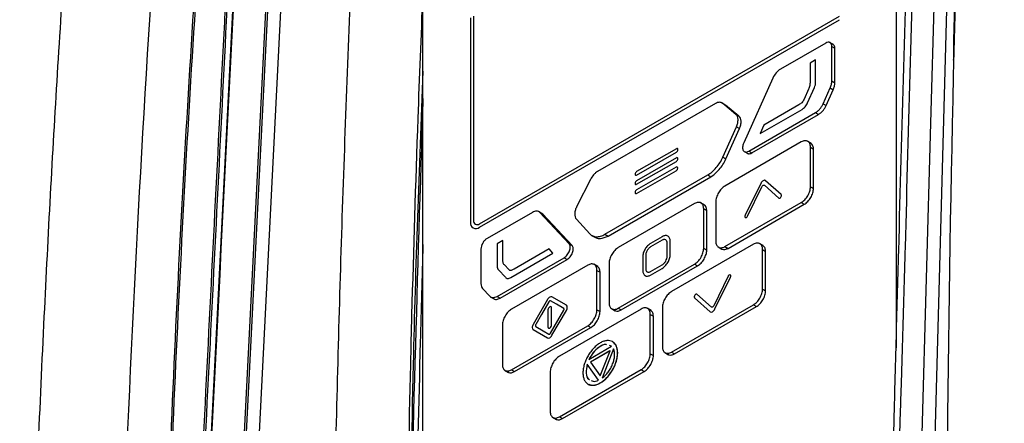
# Model space of a CAD drawing. Header units: millimetres. Extents: x 156 to 887, y -58 to 920.
# Tile 61 of 118: x 717 to 774, y 159 to 182. Entities that reach past the tile are written whole.
import ezdxf

# ---------------------------------------------------------------- set-up
doc = ezdxf.new("R2010")
doc.units = ezdxf.units.MM

msp = doc.modelspace()

# ---------------------------------------------------------------- linework, layer by layer
at = {"color": 7, "linetype": 'Continuous', "lineweight": 25}
for p, q in [((728.969, 132.207), (733.083, 213.565)), ((733.181, 213.566), (729.067, 132.208)), ((729.821, 131.837), (733.942, 213.342)), ((726.941, 130.063), (731.105, 212.408)), ((768.077, 201.057), (768.08, 163.281)), ((771.51, 201.022), (770.313, 158.066)), ((740.642, 142.212), (740.638, 185.217)), ((743.397, 182.418), (743.397, 170.578)), ((743.574, 182.52), (743.574, 170.68)), ((743.928, 170.476), (764.787, 182.518)), ((743.928, 170.272), (764.787, 182.314)), ((764.445, 180.869), (764.224, 180.996)), ((763.996, 180.959), (761.368, 179.442)), ((764.349, 178.759), (764.349, 180.755)), ((764.349, 180.755), (764.526, 180.653)), ((764.526, 178.657), (764.526, 180.653)), ((763.412, 179.981), (763.085, 179.791)), ((763.412, 178.679), (763.412, 179.981)), ((763.085, 179.791), (763.085, 178.697)), ((760.934, 178.93), (759.241, 175.162)), ((764.349, 178.759), (764.526, 178.657)), ((762.998, 178.276), (762.737, 177.695)), ((762.941, 177.489), (763.342, 178.381)), ((763.845, 177.44), (764.254, 178.354)), ((764.022, 177.337), (764.431, 178.252)), ((764.254, 178.354), (764.431, 178.252)), ((757.599, 177.449), (750.763, 173.503)), ((758.173, 177.372), (757.952, 177.499)), ((758.789, 176.823), (758.007, 177.463)), ((758.007, 177.463), (758.184, 177.361)), ((758.966, 176.721), (758.184, 177.361)), ((760.185, 175.706), (762.623, 177.114)), ((762.439, 177.381), (760.405, 176.205)), ((763.845, 177.44), (764.022, 177.337)), ((758.789, 176.823), (758.966, 176.721)), ((759.53, 174.687), (763.41, 176.926)), ((759.707, 174.584), (763.586, 176.824)), ((763.41, 176.926), (763.586, 176.824)), ((758.029, 174.338), (758.816, 176.099)), ((758.206, 174.235), (758.993, 175.997)), ((758.816, 176.099), (758.993, 175.997)), ((760.405, 176.205), (760.185, 175.706)), ((755.335, 174.832), (753.03, 173.502)), ((755.42, 174.775), (755.42, 174.783)), ((762.579, 175.22), (758.153, 172.666)), ((763.152, 175.143), (762.931, 175.27)), ((763.109, 172.628), (763.109, 174.914)), ((763.109, 174.914), (763.286, 174.812)), ((763.286, 172.525), (763.286, 174.812)), ((753.03, 173.298), (755.335, 174.628)), ((755.335, 174.302), (753.03, 172.971)), ((755.42, 174.245), (755.42, 174.253)), ((758.029, 174.338), (758.206, 174.235)), ((759.258, 174.675), (759.479, 174.547)), ((759.53, 174.687), (759.707, 174.584)), ((755.333, 173.761), (753.028, 172.447)), ((753.03, 172.767), (755.335, 174.098)), ((755.417, 173.703), (755.417, 173.712)), ((750.356, 173.048), (749.567, 171.502)), ((751.196, 169.868), (757.158, 173.309)), ((751.373, 169.766), (757.335, 173.207)), ((752.945, 173.355), (752.945, 173.347)), ((753.027, 172.242), (755.332, 173.557)), ((757.158, 173.309), (757.335, 173.207)), ((752.945, 172.824), (752.945, 172.816)), ((760.231, 172.816), (759.328, 170.968)), ((759.467, 170.922), (760.3, 172.628)), ((760.439, 172.708), (761.272, 171.965)), ((761.411, 172.171), (760.509, 172.977)), ((763.109, 172.628), (763.286, 172.525)), ((752.942, 172.3), (752.942, 172.292)), ((756.39, 171.648), (751.965, 169.093)), ((756.964, 171.57), (756.743, 171.697)), ((756.92, 169.055), (756.92, 171.341)), ((756.92, 171.341), (757.097, 171.239)), ((757.623, 171.747), (757.623, 169.461)), ((758.153, 169.154), (762.579, 171.709)), ((758.33, 169.052), (762.755, 171.607)), ((762.579, 171.709), (762.755, 171.607)), ((746.986, 171.14), (744.359, 169.623)), ((747.56, 171.062), (747.339, 171.189)), ((749.114, 169.316), (747.421, 171.129)), ((747.421, 171.129), (747.598, 171.027)), ((747.598, 171.027), (747.535, 171.069)), ((749.291, 169.214), (747.598, 171.027)), ((749.538, 170.743), (750.326, 169.891)), ((757.097, 168.953), (757.097, 171.239)), ((750.424, 169.806), (750.645, 169.679)), ((751.196, 169.868), (751.373, 169.766)), ((754.517, 169.729), (753.845, 169.341)), ((744.005, 169.01), (744.005, 167.015)), ((745.277, 169.511), (744.949, 169.323)), ((744.949, 169.323), (744.949, 168.02)), ((745.277, 168.416), (745.277, 169.511)), ((747.957, 169.019), (745.922, 167.846)), ((748.177, 168.774), (747.957, 169.019)), ((749.114, 169.316), (749.291, 169.214)), ((754.517, 169.525), (753.845, 169.137)), ((754.8, 168.586), (754.8, 169.362)), ((754.976, 168.688), (754.976, 169.464)), ((759.801, 169.286), (755.059, 166.548)), ((756.92, 169.055), (757.097, 168.953)), ((757.756, 169.13), (757.977, 169.002)), ((758.153, 169.154), (758.33, 169.052)), ((760.375, 169.208), (760.154, 169.335)), ((744.945, 166.267), (748.824, 168.506)), ((745.739, 167.367), (748.177, 168.774)), ((748.824, 168.506), (749.001, 168.404)), ((753.385, 168.545), (753.385, 167.77)), ((753.562, 168.647), (753.562, 167.872)), ((760.332, 166.693), (760.332, 168.979)), ((760.332, 168.979), (760.508, 168.877)), ((760.508, 166.591), (760.508, 168.877)), ((745.122, 166.165), (749.001, 168.404)), ((745.624, 167.816), (745.363, 168.095)), ((750.201, 168.075), (745.776, 165.52)), ((750.775, 167.997), (750.554, 168.125)), ((751.434, 168.174), (751.434, 165.888)), ((751.965, 165.582), (756.39, 168.136)), ((752.141, 165.48), (756.567, 168.034)), ((753.845, 167.708), (754.517, 168.096)), ((753.845, 167.504), (754.517, 167.892)), ((756.39, 168.136), (756.567, 168.034)), ((745.02, 167.804), (745.42, 167.374)), ((750.731, 165.482), (750.731, 167.769)), ((750.731, 167.769), (750.908, 167.667)), ((750.908, 165.38), (750.908, 167.667)), ((758.336, 167.43), (757.503, 165.725)), ((757.573, 165.536), (758.475, 167.384)), ((744.1, 166.72), (744.51, 166.278)), ((744.548, 166.242), (744.769, 166.115)), ((744.945, 166.267), (745.122, 166.165)), ((748.956, 165.752), (748.123, 166.233)), ((756.392, 166.182), (757.295, 165.376)), ((757.364, 165.644), (756.531, 166.388)), ((760.332, 166.693), (760.508, 166.591)), ((747.861, 166.081), (747.028, 164.639)), ((748.098, 164.615), (748.098, 165.596)), ((751.965, 165.582), (752.141, 165.48)), ((753.869, 165.452), (753.648, 165.58)), ((754.529, 165.629), (754.529, 163.343)), ((755.059, 163.037), (759.801, 165.774)), ((755.236, 162.935), (759.978, 165.672)), ((759.801, 165.774), (759.978, 165.672)), ((747.886, 165.473), (747.886, 164.492)), ((748.123, 164.007), (748.956, 165.449)), ((753.295, 165.53), (748.553, 162.792)), ((750.731, 165.482), (750.908, 165.38)), ((751.568, 165.557), (751.789, 165.43)), ((753.826, 162.937), (753.826, 165.224)), ((753.826, 165.224), (754.003, 165.122)), ((754.003, 162.835), (754.003, 165.122)), ((745.246, 164.602), (745.246, 162.315)), ((745.776, 162.009), (750.201, 164.564)), ((745.953, 161.907), (750.378, 164.461)), ((750.201, 164.564), (750.378, 164.461)), ((747.028, 164.336), (747.861, 163.855)), ((750.265, 162.609), (751.583, 163.37)), ((751.583, 163.37), (751.451, 163.412)), ((751.489, 163.112), (750.359, 162.46)), ((751.487, 163.107), (750.363, 162.458)), ((750.924, 161.656), (751.489, 163.112)), ((751.929, 162.99), (751.933, 162.988)), ((753.826, 162.937), (754.003, 162.835)), ((754.662, 163.012), (754.883, 162.885)), ((755.059, 163.037), (755.236, 162.935)), ((750.819, 161.399), (750.16, 162.337)), ((750.359, 162.46), (750.924, 161.656)), ((750.359, 162.46), (750.363, 162.458)), ((750.363, 162.458), (750.925, 161.658)), ((745.379, 161.985), (745.6, 161.857)), ((745.776, 162.009), (745.953, 161.907)), ((748.023, 161.874), (748.023, 159.587)), ((748.553, 159.281), (753.295, 162.019)), ((748.73, 159.179), (753.472, 161.916)), ((753.295, 162.019), (753.472, 161.916)), ((748.156, 159.257), (748.377, 159.129)), ((748.553, 159.281), (748.73, 159.179))]:
    msp.add_line(p, q, dxfattribs=at)
at = {"color": 7, "linetype": 'Continuous', "lineweight": 25, "flags": 128}
for points in [[(770.777, 201.36), (770.286, 183.754), (770.079, 176.317), (769.578, 158.288)], [(747.945, 165.955), (747.517, 165.212), (747.18, 164.629)], [(748.804, 165.567), (748.376, 165.814), (748.039, 166.009)], [(748.039, 164.133), (748.467, 164.876), (748.804, 165.459)], [(747.18, 164.521), (747.608, 164.274), (747.945, 164.079)], [(751.689, 163.22), (751.32, 162.269), (751.03, 161.521)], [(751.693, 163.218), (751.324, 162.267), (751.034, 161.519)]]:
    msp.add_lwpolyline(points, dxfattribs=at)
at = {"color": 7, "linetype": 'Continuous', "lineweight": 25}
for centre, radius in [((743.721, 170.525), 0.328), ((743.79, 170.645), 0.218)]:
    msp.add_arc(centre, radius, 170.786, 309.2033, dxfattribs=at)
for points, knots in [([(738.074, 213.985), (737.751, 208.801), (737.104, 198.432), (736.365, 182.731), (735.788, 166.917), (735.426, 151.153), (735.228, 139.928), (735.236, 133.752), (735.195, 132.416), (735.194, 131.422), (735.47, 130.592), (735.986, 130.011), (736.716, 129.218), (737.529, 128.216), (738.313, 127.326), (738.717, 126.816), (738.83, 126.673)], [0, 0, 0, 0, 0.174492, 0.349015, 0.523384, 0.697785, 0.867274, 0.888664, 0.899389, 0.91007, 0.920816, 0.93328, 0.945775, 0.970743, 0.991808, 1, 1, 1, 1]), ([(731.126, 212.435), (730.319, 196.471), (729.108, 172.524), (727.796, 146.581), (727.241, 135.606), (727.065, 132.113), (726.989, 130.617), (726.961, 130.055), (726.958, 129.993), (726.958, 129.872), (726.959, 129.812), (726.969, 129.636), (726.982, 129.525), (727.04, 129.208), (727.103, 129.02), (727.238, 128.774), (727.289, 128.698), (727.403, 128.561), (727.573, 128.356), (727.969, 127.878), (728.762, 126.922), (730.349, 125.01), (731.709, 123.37), (732.615, 122.278)], [0, 0, 0, 0, 0.5, 0.75, 0.8125, 0.84375, 0.859375, 0.859375, 0.861328, 0.861328, 0.863281, 0.863281, 0.867187, 0.867187, 0.875, 0.875, 0.878906, 0.878906, 0.882812, 0.890625, 0.90625, 0.9375, 1, 1, 1, 1]), ([(725.064, 118.28), (725.069, 119.253), (725.077, 120.226), (725.096, 122.172), (725.107, 123.144), (725.143, 126.058), (725.171, 127.998), (725.271, 133.809), (725.357, 137.673), (725.672, 149.23), (725.958, 156.891), (726.682, 172.117), (727.119, 179.683), (727.889, 190.959), (728.164, 194.705), (728.606, 200.306), (728.759, 202.171), (729.072, 205.891), (729.232, 207.748), (729.401, 209.605)], [0, 0, 0, 0, 0.03125, 0.03125, 0.0625, 0.0625, 0.125, 0.125, 0.25, 0.25, 0.5, 0.5, 0.75, 0.75, 0.875, 0.875, 0.9375, 0.9375, 1, 1, 1, 1]), ([(729.449, 209.621), (729.285, 207.765), (729.129, 205.908), (728.822, 202.188), (728.672, 200.323), (728.236, 194.721), (727.964, 190.975), (727.2, 179.699), (726.764, 172.134), (726.04, 156.909), (725.752, 149.249), (725.43, 137.693), (725.34, 133.83), (725.232, 128.02), (725.201, 126.081), (725.158, 123.166), (725.145, 122.193), (725.12, 120.247), (725.109, 119.274), (725.101, 118.301)], [0, 0, 0, 0, 0.0625, 0.0625, 0.125, 0.125, 0.25, 0.25, 0.5, 0.5, 0.75, 0.75, 0.875, 0.875, 0.9375, 0.9375, 0.96875, 0.96875, 1, 1, 1, 1]), ([(726.12, 121.364), (726.12, 121.393), (726.122, 121.423), (726.125, 121.481), (726.126, 121.51), (726.129, 121.596), (726.131, 121.653), (726.139, 121.826), (726.145, 121.941), (726.161, 122.287), (726.172, 122.517), (726.204, 123.209), (726.226, 123.67), (726.292, 125.053), (726.336, 125.975), (726.468, 128.742), (726.558, 130.586), (726.827, 136.119), (727.01, 139.807), (727.561, 150.869), (727.932, 158.24), (728.676, 172.981), (729.05, 180.349), (729.614, 191.398), (729.803, 195.081), (730.183, 202.444), (730.375, 206.125), (730.571, 209.806)], [0, 0, 0, 0, 0.000977, 0.000977, 0.001953, 0.001953, 0.003906, 0.003906, 0.007812, 0.007812, 0.015625, 0.015625, 0.03125, 0.03125, 0.0625, 0.0625, 0.125, 0.125, 0.25, 0.25, 0.5, 0.5, 0.75, 0.75, 0.875, 0.875, 1, 1, 1, 1]), ([(730.631, 209.843), (730.26, 202.483), (729.888, 195.118), (729.144, 180.385), (728.772, 173.017), (728.026, 158.277), (727.653, 150.906), (727.093, 139.846), (726.906, 136.159), (726.626, 130.626), (726.533, 128.782), (726.392, 126.014), (726.345, 125.092), (726.275, 123.708), (726.252, 123.247), (726.217, 122.555), (726.205, 122.324), (726.187, 121.978), (726.182, 121.863), (726.173, 121.69), (726.17, 121.632), (726.167, 121.516), (726.166, 121.458), (726.166, 121.4)], [0, 0, 0, 0, 0.25, 0.25, 0.5, 0.5, 0.75, 0.75, 0.875, 0.875, 0.9375, 0.9375, 0.96875, 0.96875, 0.984375, 0.984375, 0.992187, 0.992187, 0.996094, 0.996094, 0.998047, 0.998047, 1, 1, 1, 1]), ([(726.682, 207.423), (725.64, 195.476), (724.789, 183.397), (723.469, 158.976), (723.001, 146.636), (722.725, 134.175)], [0, 0, 0, 0, 0.5, 0.5, 1, 1, 1, 1]), ([(771.414, 179.961), (771.416, 180.112), (771.544, 187.75), (771.85, 195.272), (772.151, 202.645)], [0, 0, 0, 0, 0.019697, 1, 1, 1, 1]), ([(768.292, 158.358), (768.306, 158.808), (768.323, 159.257), (768.353, 160.155), (768.367, 160.604), (768.409, 161.95), (768.435, 162.846), (768.514, 165.534), (768.564, 167.325), (768.715, 172.698), (768.814, 176.279), (769.114, 187.024), (769.319, 194.19), (769.528, 201.357)], [0, 0, 0, 0, 0.03125, 0.03125, 0.0625, 0.0625, 0.125, 0.125, 0.25, 0.25, 0.5, 0.5, 1, 1, 1, 1]), ([(767.944, 158.275), (767.954, 158.719), (767.965, 159.162), (767.988, 160.049), (767.999, 160.492), (768.034, 161.822), (768.058, 162.708), (768.13, 165.365), (768.179, 167.137), (768.326, 172.45), (768.425, 175.992), (768.719, 186.618), (768.912, 193.704), (769.104, 200.791)], [0, 0, 0, 0, 0.03125, 0.03125, 0.0625, 0.0625, 0.125, 0.125, 0.25, 0.25, 0.5, 0.5, 1, 1, 1, 1]), ([(720.359, 193.123), (720.039, 188.483), (719.4, 179.204), (718.618, 164.635), (717.97, 149.455), (717.52, 133.612), (717.287, 122.615), (717.261, 116.856), (717.259, 116.477)], [0, 0, 0, 0, 0.185681, 0.371361, 0.576032, 0.780703, 0.985579, 1, 1, 1, 1]), ([(764.349, 180.755), (764.349, 180.809), (764.34, 180.856), (764.305, 180.935), (764.279, 180.965), (764.181, 181.021), (764.089, 181.013), (763.996, 180.959)], [0, 0, 0, 0, 0.25, 0.25, 0.5, 0.5, 1, 1, 1, 1]), ([(764.526, 180.653), (764.521, 180.711), (764.511, 180.814), (764.446, 180.856), (764.418, 180.875)], [0, 0, 0, 0, 0.559459, 1, 1, 1, 1]), ([(761.368, 179.442), (761.325, 179.417), (761.283, 179.387), (761.201, 179.316), (761.161, 179.276), (761.048, 179.143), (760.983, 179.039), (760.934, 178.93)], [0, 0, 0, 0, 0.25, 0.25, 0.5, 0.5, 1, 1, 1, 1]), ([(764.254, 178.354), (764.285, 178.423), (764.309, 178.492), (764.341, 178.63), (764.349, 178.697), (764.349, 178.759)], [0, 0, 0, 0, 0.5, 0.5, 1, 1, 1, 1]), ([(763.085, 178.697), (763.085, 178.631), (763.085, 178.565), (763.065, 178.459), (763.055, 178.423), (763.03, 178.349), (763.015, 178.312), (762.998, 178.276)], [0, 0, 0, 0, 0.5, 0.5, 0.75, 0.75, 1, 1, 1, 1]), ([(763.342, 178.381), (763.365, 178.432), (763.383, 178.483), (763.406, 178.585), (763.412, 178.633), (763.412, 178.679)], [0, 0, 0, 0, 0.5, 0.5, 1, 1, 1, 1]), ([(764.431, 178.252), (764.462, 178.321), (764.486, 178.39), (764.518, 178.528), (764.526, 178.595), (764.526, 178.657)], [0, 0, 0, 0, 0.5, 0.5, 1, 1, 1, 1]), ([(740.639, 177.74), (740.321, 167.544), (739.947, 155.509), (739.715, 143.359), (739.679, 141.502)], [0, 0, 0, 0, 0.847102, 1, 1, 1, 1]), ([(762.737, 177.695), (762.721, 177.659), (762.703, 177.623), (762.661, 177.556), (762.636, 177.524), (762.581, 177.473), (762.553, 177.452), (762.496, 177.414), (762.468, 177.397), (762.439, 177.381)], [0, 0, 0, 0, 0.25, 0.25, 0.5, 0.5, 0.75, 0.75, 1, 1, 1, 1]), ([(758.007, 177.463), (757.982, 177.483), (757.955, 177.498), (757.893, 177.518), (757.86, 177.522), (757.755, 177.519), (757.677, 177.494), (757.599, 177.449)], [0, 0, 0, 0, 0.25, 0.25, 0.5, 0.5, 1, 1, 1, 1]), ([(762.623, 177.114), (762.655, 177.132), (762.686, 177.152), (762.747, 177.2), (762.778, 177.229), (762.834, 177.294), (762.86, 177.331), (762.904, 177.409), (762.923, 177.449), (762.941, 177.489)], [0, 0, 0, 0, 0.25, 0.25, 0.5, 0.5, 0.75, 0.75, 1, 1, 1, 1]), ([(763.41, 176.926), (763.453, 176.951), (763.495, 176.981), (763.577, 177.052), (763.617, 177.093), (763.692, 177.181), (763.728, 177.23), (763.792, 177.332), (763.82, 177.385), (763.845, 177.44)], [0, 0, 0, 0, 0.25, 0.25, 0.5, 0.5, 0.75, 0.75, 1, 1, 1, 1]), ([(763.586, 176.824), (763.629, 176.849), (763.671, 176.879), (763.754, 176.95), (763.794, 176.991), (763.869, 177.079), (763.905, 177.128), (763.969, 177.23), (763.997, 177.283), (764.022, 177.337)], [0, 0, 0, 0, 0.25, 0.25, 0.5, 0.5, 0.75, 0.75, 1, 1, 1, 1]), ([(758.816, 176.099), (758.849, 176.173), (758.874, 176.247), (758.906, 176.393), (758.913, 176.463), (758.906, 176.659), (758.863, 176.763), (758.789, 176.823)], [0, 0, 0, 0, 0.25, 0.25, 0.5, 0.5, 1, 1, 1, 1]), ([(758.993, 175.997), (759.026, 176.071), (759.05, 176.145), (759.083, 176.291), (759.089, 176.361), (759.082, 176.557), (759.04, 176.661), (758.966, 176.721)], [0, 0, 0, 0, 0.25, 0.25, 0.5, 0.5, 1, 1, 1, 1]), ([(763.109, 174.914), (763.109, 174.954), (763.105, 174.992), (763.092, 175.063), (763.082, 175.096), (763.055, 175.154), (763.039, 175.18), (763.001, 175.225), (762.978, 175.243), (762.905, 175.286), (762.846, 175.297), (762.718, 175.285), (762.649, 175.261), (762.579, 175.22)], [0, 0, 0, 0, 0.125, 0.125, 0.25, 0.25, 0.375, 0.375, 0.5, 0.5, 0.75, 0.75, 1, 1, 1, 1]), ([(755.42, 174.783), (755.42, 174.809), (755.411, 174.829), (755.38, 174.847), (755.358, 174.845), (755.335, 174.832)], [0, 0, 0, 0, 0.5, 0.5, 1, 1, 1, 1]), ([(755.335, 174.628), (755.358, 174.641), (755.38, 174.665), (755.411, 174.719), (755.42, 174.749), (755.42, 174.775)], [0, 0, 0, 0, 0.5, 0.5, 1, 1, 1, 1]), ([(759.241, 175.162), (759.222, 175.12), (759.207, 175.079), (759.186, 174.997), (759.179, 174.956), (759.173, 174.842), (759.187, 174.774), (759.246, 174.677), (759.291, 174.647), (759.401, 174.633), (759.465, 174.649), (759.53, 174.687)], [0, 0, 0, 0, 0.125, 0.125, 0.25, 0.25, 0.5, 0.5, 0.75, 0.75, 1, 1, 1, 1]), ([(763.286, 174.812), (763.277, 174.899), (763.263, 175.054), (763.166, 175.117), (763.124, 175.145)], [0, 0, 0, 0, 0.559284, 1, 1, 1, 1]), ([(755.42, 174.253), (755.42, 174.279), (755.411, 174.299), (755.38, 174.317), (755.358, 174.315), (755.335, 174.302)], [0, 0, 0, 0, 0.5, 0.5, 1, 1, 1, 1]), ([(755.335, 174.098), (755.358, 174.111), (755.38, 174.134), (755.411, 174.188), (755.42, 174.219), (755.42, 174.245)], [0, 0, 0, 0, 0.5, 0.5, 1, 1, 1, 1]), ([(757.158, 173.309), (757.244, 173.359), (757.328, 173.419), (757.493, 173.561), (757.574, 173.643), (757.724, 173.821), (757.795, 173.918), (757.923, 174.122), (757.98, 174.228), (758.029, 174.338)], [0, 0, 0, 0, 0.25, 0.25, 0.5, 0.5, 0.75, 0.75, 1, 1, 1, 1]), ([(757.335, 173.207), (757.421, 173.257), (757.505, 173.317), (757.67, 173.459), (757.751, 173.541), (757.901, 173.719), (757.972, 173.816), (758.1, 174.02), (758.157, 174.126), (758.206, 174.235)], [0, 0, 0, 0, 0.25, 0.25, 0.5, 0.5, 0.75, 0.75, 1, 1, 1, 1]), ([(759.458, 174.562), (759.479, 174.552), (759.523, 174.531), (759.61, 174.538), (759.675, 174.569), (759.707, 174.584)], [0, 0, 0, 0, 0.3035756, 0.651173, 1, 1, 1, 1]), ([(755.332, 173.557), (755.354, 173.57), (755.376, 173.593), (755.408, 173.647), (755.417, 173.677), (755.417, 173.703)], [0, 0, 0, 0, 0.5, 0.5, 1, 1, 1, 1]), ([(755.417, 173.712), (755.417, 173.738), (755.408, 173.758), (755.377, 173.776), (755.355, 173.774), (755.333, 173.761)], [0, 0, 0, 0, 0.5, 0.5, 1, 1, 1, 1]), ([(750.763, 173.503), (750.724, 173.48), (750.686, 173.453), (750.61, 173.391), (750.573, 173.355), (750.469, 173.238), (750.406, 173.146), (750.356, 173.048)], [0, 0, 0, 0, 0.25, 0.25, 0.5, 0.5, 1, 1, 1, 1]), ([(753.03, 173.502), (753.008, 173.489), (752.986, 173.466), (752.954, 173.411), (752.945, 173.381), (752.945, 173.355)], [0, 0, 0, 0, 0.5, 0.5, 1, 1, 1, 1]), ([(752.945, 173.347), (752.945, 173.321), (752.954, 173.301), (752.986, 173.283), (753.008, 173.285), (753.03, 173.298)], [0, 0, 0, 0, 0.5, 0.5, 1, 1, 1, 1]), ([(760.509, 172.977), (760.5, 172.983), (760.491, 172.99), (760.47, 172.997), (760.459, 172.999), (760.423, 172.998), (760.396, 172.99), (760.343, 172.959), (760.317, 172.937), (760.28, 172.896), (760.269, 172.881), (760.248, 172.85), (760.239, 172.833), (760.231, 172.816)], [0, 0, 0, 0, 0.125, 0.125, 0.25, 0.25, 0.5, 0.5, 0.75, 0.75, 0.875, 0.875, 1, 1, 1, 1]), ([(753.028, 172.447), (753.005, 172.434), (752.983, 172.411), (752.952, 172.357), (752.943, 172.326), (752.942, 172.3)], [0, 0, 0, 0, 0.5, 0.5, 1, 1, 1, 1]), ([(753.03, 172.971), (753.008, 172.958), (752.986, 172.935), (752.954, 172.881), (752.945, 172.85), (752.945, 172.824)], [0, 0, 0, 0, 0.5, 0.5, 1, 1, 1, 1]), ([(752.945, 172.816), (752.945, 172.79), (752.954, 172.77), (752.986, 172.752), (753.008, 172.754), (753.03, 172.767)], [0, 0, 0, 0, 0.5, 0.5, 1, 1, 1, 1]), ([(758.153, 172.666), (758.118, 172.645), (758.084, 172.622), (758.016, 172.567), (757.983, 172.536), (757.918, 172.468), (757.888, 172.432), (757.83, 172.354), (757.803, 172.312), (757.73, 172.185), (757.69, 172.094), (757.637, 171.916), (757.623, 171.828), (757.623, 171.747)], [0, 0, 0, 0, 0.125, 0.125, 0.25, 0.25, 0.375, 0.375, 0.5, 0.5, 0.75, 0.75, 1, 1, 1, 1]), ([(760.3, 172.628), (760.309, 172.645), (760.319, 172.661), (760.343, 172.688), (760.356, 172.699), (760.383, 172.715), (760.396, 172.719), (760.42, 172.719), (760.43, 172.715), (760.439, 172.708)], [0, 0, 0, 0, 0.25, 0.25, 0.5, 0.5, 0.75, 0.75, 1, 1, 1, 1]), ([(762.579, 171.709), (762.614, 171.729), (762.648, 171.753), (762.716, 171.808), (762.749, 171.839), (762.814, 171.907), (762.844, 171.943), (762.902, 172.021), (762.929, 172.062), (763.002, 172.189), (763.042, 172.28), (763.095, 172.458), (763.109, 172.547), (763.109, 172.628)], [0, 0, 0, 0, 0.125, 0.125, 0.25, 0.25, 0.375, 0.375, 0.5, 0.5, 0.75, 0.75, 1, 1, 1, 1]), ([(762.755, 171.607), (762.79, 171.627), (762.825, 171.651), (762.893, 171.706), (762.926, 171.737), (762.99, 171.805), (763.021, 171.841), (763.079, 171.919), (763.106, 171.96), (763.179, 172.087), (763.219, 172.178), (763.272, 172.356), (763.286, 172.445), (763.286, 172.525)], [0, 0, 0, 0, 0.125, 0.125, 0.25, 0.25, 0.375, 0.375, 0.5, 0.5, 0.75, 0.75, 1, 1, 1, 1]), ([(752.942, 172.292), (752.942, 172.266), (752.951, 172.246), (752.982, 172.228), (753.004, 172.23), (753.027, 172.242)], [0, 0, 0, 0, 0.5, 0.5, 1, 1, 1, 1]), ([(761.272, 171.965), (761.287, 171.952), (761.309, 171.95), (761.354, 171.97), (761.378, 171.992), (761.415, 172.046), (761.427, 172.078), (761.432, 172.135), (761.426, 172.158), (761.411, 172.171)], [0, 0, 0, 0, 0.25, 0.25, 0.5, 0.5, 0.75, 0.75, 1, 1, 1, 1]), ([(749.567, 171.502), (749.529, 171.429), (749.5, 171.355), (749.458, 171.206), (749.446, 171.134), (749.439, 170.929), (749.472, 170.815), (749.538, 170.743)], [0, 0, 0, 0, 0.25, 0.25, 0.5, 0.5, 1, 1, 1, 1]), ([(756.92, 171.341), (756.92, 171.382), (756.917, 171.419), (756.903, 171.49), (756.893, 171.523), (756.867, 171.582), (756.85, 171.607), (756.812, 171.652), (756.789, 171.67), (756.716, 171.713), (756.657, 171.724), (756.529, 171.712), (756.46, 171.688), (756.39, 171.648)], [0, 0, 0, 0, 0.125, 0.125, 0.25, 0.25, 0.375, 0.375, 0.5, 0.5, 0.75, 0.75, 1, 1, 1, 1]), ([(757.097, 171.239), (757.089, 171.326), (757.074, 171.481), (756.977, 171.545), (756.935, 171.573)], [0, 0, 0, 0, 0.559193, 1, 1, 1, 1]), ([(747.421, 171.129), (747.396, 171.156), (747.368, 171.176), (747.305, 171.203), (747.269, 171.211), (747.157, 171.214), (747.072, 171.189), (746.986, 171.14)], [0, 0, 0, 0, 0.25, 0.25, 0.5, 0.5, 1, 1, 1, 1]), ([(759.328, 170.968), (759.313, 170.939), (759.307, 170.907), (759.312, 170.857), (759.325, 170.839), (759.361, 170.827), (759.385, 170.833), (759.431, 170.867), (759.452, 170.893), (759.467, 170.922)], [0, 0, 0, 0, 0.25, 0.25, 0.5, 0.5, 0.75, 0.75, 1, 1, 1, 1]), ([(744.359, 169.623), (744.312, 169.596), (744.266, 169.559), (744.18, 169.468), (744.141, 169.415), (744.043, 169.246), (744.005, 169.118), (744.005, 169.01)], [0, 0, 0, 0, 0.25, 0.25, 0.5, 0.5, 1, 1, 1, 1]), ([(750.326, 169.891), (750.375, 169.837), (750.431, 169.797), (750.558, 169.741), (750.63, 169.725), (750.78, 169.721), (750.86, 169.733), (751.026, 169.781), (751.11, 169.818), (751.196, 169.868)], [0, 0, 0, 0, 0.25, 0.25, 0.5, 0.5, 0.75, 0.75, 1, 1, 1, 1]), ([(750.629, 169.702), (750.65, 169.686), (750.734, 169.623), (750.981, 169.598), (751.224, 169.702), (751.373, 169.766)], [0, 0, 0, 0, 0.116684, 0.460886, 1, 1, 1, 1]), ([(754.976, 169.464), (754.976, 169.534), (754.964, 169.596), (754.93, 169.672), (754.916, 169.694), (754.882, 169.733), (754.863, 169.749), (754.8, 169.786), (754.748, 169.796), (754.638, 169.785), (754.577, 169.764), (754.517, 169.729)], [0, 0, 0, 0, 0.25, 0.25, 0.375, 0.375, 0.5, 0.5, 0.75, 0.75, 1, 1, 1, 1]), ([(754.8, 169.362), (754.799, 169.383), (754.798, 169.403), (754.79, 169.441), (754.785, 169.458), (754.764, 169.506), (754.743, 169.53), (754.691, 169.56), (754.659, 169.566), (754.608, 169.561), (754.59, 169.557), (754.554, 169.544), (754.535, 169.535), (754.517, 169.525)], [0, 0, 0, 0, 0.125, 0.125, 0.25, 0.25, 0.5, 0.5, 0.75, 0.75, 0.875, 0.875, 1, 1, 1, 1]), ([(748.824, 168.506), (748.857, 168.525), (748.888, 168.548), (748.95, 168.604), (748.98, 168.636), (749.062, 168.741), (749.108, 168.824), (749.168, 168.99), (749.181, 169.073), (749.173, 169.216), (749.151, 169.276), (749.114, 169.316)], [0, 0, 0, 0, 0.125, 0.125, 0.25, 0.25, 0.5, 0.5, 0.75, 0.75, 1, 1, 1, 1]), ([(749.001, 168.404), (749.034, 168.423), (749.065, 168.446), (749.127, 168.502), (749.157, 168.534), (749.239, 168.639), (749.285, 168.722), (749.344, 168.888), (749.358, 168.971), (749.35, 169.114), (749.328, 169.174), (749.291, 169.214)], [0, 0, 0, 0, 0.125, 0.125, 0.25, 0.25, 0.5, 0.5, 0.75, 0.75, 1, 1, 1, 1]), ([(751.965, 169.093), (751.93, 169.073), (751.895, 169.049), (751.827, 168.994), (751.794, 168.963), (751.73, 168.895), (751.699, 168.859), (751.641, 168.781), (751.614, 168.74), (751.541, 168.613), (751.501, 168.521), (751.448, 168.344), (751.434, 168.255), (751.434, 168.174)], [0, 0, 0, 0, 0.125, 0.125, 0.25, 0.25, 0.375, 0.375, 0.5, 0.5, 0.75, 0.75, 1, 1, 1, 1]), ([(753.845, 169.341), (753.784, 169.306), (753.725, 169.258), (753.641, 169.17), (753.615, 169.139), (753.565, 169.071), (753.541, 169.035), (753.478, 168.925), (753.443, 168.846), (753.397, 168.692), (753.385, 168.615), (753.385, 168.545)], [0, 0, 0, 0, 0.25, 0.25, 0.375, 0.375, 0.5, 0.5, 0.75, 0.75, 1, 1, 1, 1]), ([(753.845, 169.137), (753.826, 169.126), (753.808, 169.114), (753.772, 169.085), (753.754, 169.068), (753.702, 169.014), (753.671, 168.972), (753.619, 168.881), (753.598, 168.832), (753.577, 168.761), (753.571, 168.738), (753.564, 168.691), (753.563, 168.669), (753.562, 168.647)], [0, 0, 0, 0, 0.125, 0.125, 0.25, 0.25, 0.5, 0.5, 0.75, 0.75, 0.875, 0.875, 1, 1, 1, 1]), ([(756.39, 168.136), (756.425, 168.156), (756.459, 168.18), (756.527, 168.235), (756.561, 168.266), (756.625, 168.334), (756.655, 168.37), (756.713, 168.448), (756.74, 168.49), (756.814, 168.617), (756.853, 168.708), (756.906, 168.886), (756.92, 168.974), (756.92, 169.055)], [0, 0, 0, 0, 0.125, 0.125, 0.25, 0.25, 0.375, 0.375, 0.5, 0.5, 0.75, 0.75, 1, 1, 1, 1]), ([(757.623, 169.461), (757.623, 169.42), (757.627, 169.382), (757.64, 169.312), (757.65, 169.279), (757.677, 169.22), (757.693, 169.194), (757.731, 169.15), (757.754, 169.132), (757.827, 169.089), (757.886, 169.078), (758.014, 169.09), (758.083, 169.114), (758.153, 169.154)], [0, 0, 0, 0, 0.125, 0.125, 0.25, 0.25, 0.375, 0.375, 0.5, 0.5, 0.75, 0.75, 1, 1, 1, 1]), ([(757.962, 169.025), (757.972, 169.015), (758.017, 168.969), (758.149, 168.972), (758.27, 169.026), (758.33, 169.052)], [0, 0, 0, 0, 0.117929, 0.557927, 1, 1, 1, 1]), ([(760.332, 168.979), (760.332, 169.02), (760.328, 169.057), (760.315, 169.128), (760.305, 169.161), (760.278, 169.22), (760.262, 169.245), (760.223, 169.29), (760.201, 169.308), (760.128, 169.351), (760.068, 169.362), (759.941, 169.35), (759.871, 169.326), (759.801, 169.286)], [0, 0, 0, 0, 0.125, 0.125, 0.25, 0.25, 0.375, 0.375, 0.5, 0.5, 0.75, 0.75, 1, 1, 1, 1]), ([(760.508, 168.877), (760.5, 168.964), (760.485, 169.119), (760.389, 169.183), (760.346, 169.211)], [0, 0, 0, 0, 0.559206, 1, 1, 1, 1]), ([(754.517, 167.892), (754.577, 167.927), (754.637, 167.975), (754.72, 168.063), (754.747, 168.095), (754.797, 168.162), (754.82, 168.198), (754.884, 168.308), (754.918, 168.387), (754.964, 168.541), (754.976, 168.618), (754.976, 168.688)], [0, 0, 0, 0, 0.25, 0.25, 0.375, 0.375, 0.5, 0.5, 0.75, 0.75, 1, 1, 1, 1]), ([(754.517, 168.096), (754.535, 168.107), (754.554, 168.12), (754.59, 168.149), (754.608, 168.165), (754.659, 168.22), (754.69, 168.262), (754.743, 168.352), (754.764, 168.401), (754.785, 168.472), (754.79, 168.496), (754.798, 168.542), (754.799, 168.564), (754.8, 168.586)], [0, 0, 0, 0, 0.125, 0.125, 0.25, 0.25, 0.5, 0.5, 0.75, 0.75, 0.875, 0.875, 1, 1, 1, 1]), ([(756.567, 168.034), (756.602, 168.054), (756.636, 168.078), (756.704, 168.133), (756.738, 168.164), (756.802, 168.232), (756.832, 168.268), (756.89, 168.346), (756.917, 168.388), (756.99, 168.515), (757.03, 168.606), (757.083, 168.783), (757.097, 168.872), (757.097, 168.953)], [0, 0, 0, 0, 0.125, 0.125, 0.25, 0.25, 0.375, 0.375, 0.5, 0.5, 0.75, 0.75, 1, 1, 1, 1]), ([(744.949, 168.02), (744.949, 167.975), (744.955, 167.932), (744.979, 167.859), (744.997, 167.828), (745.02, 167.804)], [0, 0, 0, 0, 0.5, 0.5, 1, 1, 1, 1]), ([(745.363, 168.095), (745.347, 168.113), (745.332, 168.132), (745.306, 168.176), (745.297, 168.201), (745.277, 168.284), (745.277, 168.351), (745.277, 168.416)], [0, 0, 0, 0, 0.25, 0.25, 0.5, 0.5, 1, 1, 1, 1]), ([(750.731, 167.769), (750.731, 167.809), (750.728, 167.847), (750.714, 167.917), (750.704, 167.95), (750.678, 168.009), (750.661, 168.035), (750.623, 168.079), (750.601, 168.098), (750.527, 168.14), (750.468, 168.152), (750.341, 168.139), (750.271, 168.115), (750.201, 168.075)], [0, 0, 0, 0, 0.125, 0.125, 0.25, 0.25, 0.375, 0.375, 0.5, 0.5, 0.75, 0.75, 1, 1, 1, 1]), ([(750.908, 167.667), (750.9, 167.753), (750.885, 167.908), (750.789, 167.972), (750.746, 168)], [0, 0, 0, 0, 0.559274, 1, 1, 1, 1]), ([(753.562, 167.872), (753.563, 167.85), (753.564, 167.83), (753.571, 167.792), (753.577, 167.775), (753.598, 167.728), (753.619, 167.704), (753.671, 167.673), (753.702, 167.667), (753.753, 167.672), (753.771, 167.676), (753.808, 167.689), (753.826, 167.698), (753.845, 167.708)], [0, 0, 0, 0, 0.125, 0.125, 0.25, 0.25, 0.5, 0.5, 0.75, 0.75, 0.875, 0.875, 1, 1, 1, 1]), ([(745.42, 167.374), (745.438, 167.355), (745.457, 167.337), (745.501, 167.311), (745.527, 167.303), (745.583, 167.302), (745.613, 167.309), (745.675, 167.332), (745.707, 167.348), (745.739, 167.367)], [0, 0, 0, 0, 0.25, 0.25, 0.5, 0.5, 0.75, 0.75, 1, 1, 1, 1]), ([(745.922, 167.846), (745.894, 167.83), (745.866, 167.814), (745.809, 167.786), (745.781, 167.774), (745.727, 167.762), (745.702, 167.765), (745.659, 167.783), (745.641, 167.799), (745.624, 167.816)], [0, 0, 0, 0, 0.25, 0.25, 0.5, 0.5, 0.75, 0.75, 1, 1, 1, 1]), ([(753.385, 167.77), (753.385, 167.7), (753.397, 167.638), (753.432, 167.561), (753.446, 167.539), (753.479, 167.501), (753.499, 167.484), (753.562, 167.448), (753.613, 167.438), (753.724, 167.448), (753.784, 167.469), (753.845, 167.504)], [0, 0, 0, 0, 0.25, 0.25, 0.375, 0.375, 0.5, 0.5, 0.75, 0.75, 1, 1, 1, 1]), ([(758.475, 167.384), (758.49, 167.414), (758.497, 167.445), (758.491, 167.495), (758.479, 167.513), (758.443, 167.525), (758.419, 167.519), (758.384, 167.494), (758.373, 167.484), (758.353, 167.459), (758.344, 167.445), (758.336, 167.43)], [0, 0, 0, 0, 0.25, 0.25, 0.5, 0.5, 0.75, 0.75, 0.875, 0.875, 1, 1, 1, 1]), ([(744.005, 167.015), (744.005, 166.952), (744.013, 166.896), (744.045, 166.795), (744.069, 166.753), (744.1, 166.72)], [0, 0, 0, 0, 0.5, 0.5, 1, 1, 1, 1]), ([(744.51, 166.278), (744.534, 166.251), (744.562, 166.231), (744.626, 166.203), (744.662, 166.195), (744.737, 166.193), (744.777, 166.199), (744.86, 166.223), (744.902, 166.242), (744.945, 166.267)], [0, 0, 0, 0, 0.25, 0.25, 0.5, 0.5, 0.75, 0.75, 1, 1, 1, 1]), ([(744.75, 166.133), (744.76, 166.125), (744.802, 166.093), (744.925, 166.081), (745.047, 166.133), (745.122, 166.165)], [0, 0, 0, 0, 0.117768, 0.461537, 1, 1, 1, 1]), ([(748.123, 166.233), (748.089, 166.253), (748.041, 166.248), (747.944, 166.192), (747.895, 166.141), (747.861, 166.081)], [0, 0, 0, 0, 0.5, 0.5, 1, 1, 1, 1]), ([(755.059, 166.548), (755.024, 166.528), (754.99, 166.504), (754.922, 166.449), (754.888, 166.418), (754.824, 166.35), (754.793, 166.314), (754.736, 166.236), (754.709, 166.195), (754.635, 166.067), (754.596, 165.976), (754.543, 165.799), (754.529, 165.71), (754.529, 165.629)], [0, 0, 0, 0, 0.125, 0.125, 0.25, 0.25, 0.375, 0.375, 0.5, 0.5, 0.75, 0.75, 1, 1, 1, 1]), ([(756.531, 166.388), (756.516, 166.401), (756.495, 166.402), (756.449, 166.382), (756.425, 166.36), (756.389, 166.307), (756.376, 166.275), (756.372, 166.232), (756.373, 166.219), (756.379, 166.197), (756.385, 166.189), (756.392, 166.182)], [0, 0, 0, 0, 0.25, 0.25, 0.5, 0.5, 0.75, 0.75, 0.875, 0.875, 1, 1, 1, 1]), ([(759.801, 165.774), (759.836, 165.794), (759.871, 165.818), (759.938, 165.873), (759.972, 165.904), (760.036, 165.972), (760.067, 166.008), (760.124, 166.086), (760.152, 166.128), (760.225, 166.255), (760.265, 166.346), (760.317, 166.523), (760.332, 166.612), (760.332, 166.693)], [0, 0, 0, 0, 0.125, 0.125, 0.25, 0.25, 0.375, 0.375, 0.5, 0.5, 0.75, 0.75, 1, 1, 1, 1]), ([(759.978, 165.672), (760.013, 165.692), (760.047, 165.716), (760.115, 165.771), (760.149, 165.802), (760.213, 165.87), (760.244, 165.906), (760.301, 165.984), (760.328, 166.026), (760.402, 166.153), (760.441, 166.244), (760.494, 166.421), (760.508, 166.51), (760.508, 166.591)], [0, 0, 0, 0, 0.125, 0.125, 0.25, 0.25, 0.375, 0.375, 0.5, 0.5, 0.75, 0.75, 1, 1, 1, 1]), ([(748.098, 165.596), (748.098, 165.612), (748.095, 165.626), (748.085, 165.65), (748.077, 165.659), (748.048, 165.676), (748.02, 165.673), (747.965, 165.641), (747.937, 165.612), (747.907, 165.561), (747.899, 165.543), (747.889, 165.507), (747.886, 165.489), (747.886, 165.473)], [0, 0, 0, 0, 0.125, 0.125, 0.25, 0.25, 0.5, 0.5, 0.75, 0.75, 0.875, 0.875, 1, 1, 1, 1]), ([(748.039, 166.009), (748.032, 166.012), (748.025, 166.014), (748.009, 166.012), (748.001, 166.009), (747.983, 165.999), (747.975, 165.992), (747.959, 165.976), (747.952, 165.966), (747.945, 165.955)], [0, 0, 0, 0, 0.25, 0.25, 0.5, 0.5, 0.75, 0.75, 1, 1, 1, 1]), ([(748.804, 165.459), (748.81, 165.47), (748.815, 165.481), (748.822, 165.503), (748.824, 165.514), (748.824, 165.534), (748.822, 165.543), (748.815, 165.558), (748.81, 165.563), (748.804, 165.567)], [0, 0, 0, 0, 0.25, 0.25, 0.5, 0.5, 0.75, 0.75, 1, 1, 1, 1]), ([(748.956, 165.449), (748.991, 165.509), (749.01, 165.576), (749.01, 165.688), (748.991, 165.732), (748.956, 165.752)], [0, 0, 0, 0, 0.5, 0.5, 1, 1, 1, 1]), ([(751.434, 165.888), (751.434, 165.847), (751.438, 165.81), (751.451, 165.739), (751.461, 165.706), (751.488, 165.648), (751.504, 165.622), (751.543, 165.577), (751.565, 165.559), (751.638, 165.516), (751.697, 165.505), (751.825, 165.517), (751.895, 165.541), (751.965, 165.582)], [0, 0, 0, 0, 0.125, 0.125, 0.25, 0.25, 0.375, 0.375, 0.5, 0.5, 0.75, 0.75, 1, 1, 1, 1]), ([(753.826, 165.224), (753.826, 165.264), (753.822, 165.302), (753.809, 165.372), (753.799, 165.405), (753.772, 165.464), (753.756, 165.49), (753.717, 165.534), (753.695, 165.553), (753.622, 165.595), (753.563, 165.607), (753.435, 165.594), (753.365, 165.57), (753.295, 165.53)], [0, 0, 0, 0, 0.125, 0.125, 0.25, 0.25, 0.375, 0.375, 0.5, 0.5, 0.75, 0.75, 1, 1, 1, 1]), ([(757.503, 165.725), (757.487, 165.691), (757.46, 165.661), (757.407, 165.63), (757.381, 165.63), (757.364, 165.644)], [0, 0, 0, 0, 0.5, 0.5, 1, 1, 1, 1]), ([(745.776, 165.52), (745.741, 165.5), (745.706, 165.476), (745.639, 165.422), (745.605, 165.39), (745.541, 165.323), (745.51, 165.286), (745.453, 165.209), (745.425, 165.167), (745.352, 165.04), (745.313, 164.949), (745.26, 164.771), (745.246, 164.682), (745.246, 164.602)], [0, 0, 0, 0, 0.125, 0.125, 0.25, 0.25, 0.375, 0.375, 0.5, 0.5, 0.75, 0.75, 1, 1, 1, 1]), ([(750.201, 164.564), (750.236, 164.584), (750.27, 164.608), (750.338, 164.662), (750.372, 164.693), (750.436, 164.761), (750.467, 164.798), (750.524, 164.875), (750.551, 164.917), (750.625, 165.044), (750.664, 165.135), (750.717, 165.313), (750.731, 165.401), (750.731, 165.482)], [0, 0, 0, 0, 0.125, 0.125, 0.25, 0.25, 0.375, 0.375, 0.5, 0.5, 0.75, 0.75, 1, 1, 1, 1]), ([(750.378, 164.461), (750.413, 164.482), (750.447, 164.506), (750.515, 164.56), (750.549, 164.591), (750.613, 164.659), (750.643, 164.696), (750.701, 164.773), (750.728, 164.815), (750.802, 164.942), (750.841, 165.033), (750.894, 165.211), (750.908, 165.299), (750.908, 165.38)], [0, 0, 0, 0, 0.125, 0.125, 0.25, 0.25, 0.375, 0.375, 0.5, 0.5, 0.75, 0.75, 1, 1, 1, 1]), ([(751.773, 165.452), (751.783, 165.443), (751.828, 165.396), (751.961, 165.399), (752.081, 165.453), (752.141, 165.48)], [0, 0, 0, 0, 0.11789, 0.557841, 1, 1, 1, 1]), ([(754.003, 165.122), (753.994, 165.208), (753.979, 165.363), (753.883, 165.427), (753.84, 165.455)], [0, 0, 0, 0, 0.559184, 1, 1, 1, 1]), ([(757.295, 165.376), (757.328, 165.346), (757.381, 165.347), (757.487, 165.409), (757.54, 165.468), (757.573, 165.536)], [0, 0, 0, 0, 0.5, 0.5, 1, 1, 1, 1]), ([(747.028, 164.639), (746.993, 164.579), (746.974, 164.512), (746.974, 164.4), (746.993, 164.356), (747.028, 164.336)], [0, 0, 0, 0, 0.5, 0.5, 1, 1, 1, 1]), ([(747.18, 164.629), (747.174, 164.618), (747.169, 164.607), (747.162, 164.585), (747.161, 164.574), (747.16, 164.554), (747.162, 164.545), (747.169, 164.53), (747.174, 164.525), (747.18, 164.521)], [0, 0, 0, 0, 0.25, 0.25, 0.5, 0.5, 0.75, 0.75, 1, 1, 1, 1]), ([(747.886, 164.492), (747.886, 164.46), (747.897, 164.435), (747.937, 164.412), (747.964, 164.415), (748.02, 164.447), (748.047, 164.476), (748.087, 164.545), (748.098, 164.583), (748.098, 164.615)], [0, 0, 0, 0, 0.25, 0.25, 0.5, 0.5, 0.75, 0.75, 1, 1, 1, 1]), ([(747.861, 163.855), (747.895, 163.835), (747.943, 163.84), (748.04, 163.896), (748.089, 163.947), (748.123, 164.007)], [0, 0, 0, 0, 0.5, 0.5, 1, 1, 1, 1]), ([(747.945, 164.079), (747.952, 164.076), (747.959, 164.074), (747.975, 164.076), (747.983, 164.079), (748.001, 164.089), (748.009, 164.096), (748.025, 164.112), (748.032, 164.122), (748.039, 164.133)], [0, 0, 0, 0, 0.25, 0.25, 0.5, 0.5, 0.75, 0.75, 1, 1, 1, 1]), ([(751.929, 162.99), (751.929, 163.066), (751.923, 163.138), (751.897, 163.271), (751.877, 163.333), (751.827, 163.445), (751.796, 163.494), (751.724, 163.578), (751.682, 163.614), (751.589, 163.667), (751.538, 163.685), (751.428, 163.706), (751.37, 163.708), (751.249, 163.696), (751.186, 163.682), (751.056, 163.638), (750.991, 163.608), (750.86, 163.533), (750.794, 163.487), (750.665, 163.382), (750.602, 163.324), (750.48, 163.196), (750.421, 163.126), (750.312, 162.979), (750.261, 162.902), (750.167, 162.74), (750.126, 162.657), (750.053, 162.489), (750.022, 162.403), (749.971, 162.233), (749.952, 162.15), (749.926, 161.986), (749.919, 161.906), (749.919, 161.829)], [0, 0, 0, 0, 0.0625, 0.0625, 0.125, 0.125, 0.1875, 0.1875, 0.25, 0.25, 0.3125, 0.3125, 0.375, 0.375, 0.4375, 0.4375, 0.5, 0.5, 0.5625, 0.5625, 0.625, 0.625, 0.6875, 0.6875, 0.75, 0.75, 0.8125, 0.8125, 0.875, 0.875, 0.9375, 0.9375, 1, 1, 1, 1]), ([(751.284, 163.465), (751.273, 163.469), (751.153, 163.512), (750.856, 163.347), (750.503, 163.027), (750.345, 162.748), (750.265, 162.609)], [0, 0, 0, 0, 0.037987, 0.410403, 0.705133, 1, 1, 1, 1]), ([(751.284, 163.464), (751.274, 163.468), (751.155, 163.51), (750.859, 163.345), (750.507, 163.025), (750.348, 162.746), (750.269, 162.607)], [0, 0, 0, 0, 0.03388, 0.407885, 0.703874, 1, 1, 1, 1]), ([(751.933, 162.988), (751.92, 163.134), (751.896, 163.404), (751.743, 163.537), (751.673, 163.599)], [0, 0, 0, 0, 0.54298, 1, 1, 1, 1]), ([(754.529, 163.343), (754.529, 163.302), (754.532, 163.265), (754.546, 163.194), (754.556, 163.161), (754.582, 163.103), (754.599, 163.077), (754.637, 163.032), (754.659, 163.014), (754.733, 162.971), (754.792, 162.96), (754.919, 162.972), (754.989, 162.996), (755.059, 163.037)], [0, 0, 0, 0, 0.125, 0.125, 0.25, 0.25, 0.375, 0.375, 0.5, 0.5, 0.75, 0.75, 1, 1, 1, 1]), ([(748.553, 162.792), (748.518, 162.772), (748.484, 162.748), (748.416, 162.693), (748.382, 162.662), (748.318, 162.595), (748.288, 162.558), (748.23, 162.48), (748.203, 162.439), (748.129, 162.312), (748.09, 162.221), (748.037, 162.043), (748.023, 161.954), (748.023, 161.874)], [0, 0, 0, 0, 0.125, 0.125, 0.25, 0.25, 0.375, 0.375, 0.5, 0.5, 0.75, 0.75, 1, 1, 1, 1]), ([(749.919, 161.829), (749.919, 161.753), (749.926, 161.681), (749.952, 161.548), (749.972, 161.486), (750.022, 161.375), (750.053, 161.326), (750.125, 161.241), (750.167, 161.205), (750.26, 161.152), (750.31, 161.133), (750.42, 161.112), (750.479, 161.11), (750.6, 161.122), (750.663, 161.136), (750.793, 161.18), (750.858, 161.21), (750.989, 161.286), (751.055, 161.332), (751.184, 161.436), (751.247, 161.495), (751.369, 161.623), (751.428, 161.693), (751.537, 161.84), (751.588, 161.917), (751.681, 162.079), (751.723, 162.162), (751.795, 162.33), (751.827, 162.416), (751.877, 162.586), (751.896, 162.669), (751.923, 162.832), (751.929, 162.913), (751.929, 162.99)], [0, 0, 0, 0, 0.0625, 0.0625, 0.125, 0.125, 0.1875, 0.1875, 0.25, 0.25, 0.3125, 0.3125, 0.375, 0.375, 0.4375, 0.4375, 0.5, 0.5, 0.5625, 0.5625, 0.625, 0.625, 0.6875, 0.6875, 0.75, 0.75, 0.8125, 0.8125, 0.875, 0.875, 0.9375, 0.9375, 1, 1, 1, 1]), ([(750.269, 161.166), (750.356, 161.138), (750.548, 161.077), (750.928, 161.218), (751.321, 161.535), (751.655, 161.984), (751.886, 162.505), (751.917, 162.827), (751.933, 162.988)], [0, 0, 0, 0, 0.1437439, 0.3147602, 0.485966, 0.6572205, 0.8285907, 1, 1, 1, 1]), ([(751.03, 161.521), (751.094, 161.567), (751.155, 161.621), (751.273, 161.741), (751.331, 161.808), (751.436, 161.95), (751.484, 162.025), (751.572, 162.183), (751.61, 162.263), (751.673, 162.426), (751.699, 162.509), (751.735, 162.67), (751.746, 162.749), (751.754, 162.9), (751.751, 162.971), (751.731, 163.104), (751.714, 163.166), (751.689, 163.22)], [0, 0, 0, 0, 0.125, 0.125, 0.25, 0.25, 0.375, 0.375, 0.5, 0.5, 0.625, 0.625, 0.75, 0.75, 0.875, 0.875, 1, 1, 1, 1]), ([(753.295, 162.019), (753.33, 162.039), (753.365, 162.063), (753.433, 162.117), (753.466, 162.148), (753.531, 162.216), (753.561, 162.253), (753.619, 162.33), (753.646, 162.372), (753.719, 162.499), (753.759, 162.59), (753.812, 162.768), (753.826, 162.856), (753.826, 162.937)], [0, 0, 0, 0, 0.125, 0.125, 0.25, 0.25, 0.375, 0.375, 0.5, 0.5, 0.75, 0.75, 1, 1, 1, 1]), ([(753.472, 161.916), (753.507, 161.937), (753.542, 161.961), (753.609, 162.015), (753.643, 162.046), (753.707, 162.114), (753.738, 162.151), (753.795, 162.228), (753.823, 162.27), (753.896, 162.397), (753.936, 162.488), (753.988, 162.666), (754.003, 162.754), (754.003, 162.835)], [0, 0, 0, 0, 0.125, 0.125, 0.25, 0.25, 0.375, 0.375, 0.5, 0.5, 0.75, 0.75, 1, 1, 1, 1]), ([(754.868, 162.907), (754.877, 162.898), (754.922, 162.851), (755.055, 162.854), (755.175, 162.908), (755.236, 162.935)], [0, 0, 0, 0, 0.117853, 0.557848, 1, 1, 1, 1]), ([(745.246, 162.315), (745.246, 162.275), (745.249, 162.237), (745.262, 162.166), (745.273, 162.134), (745.299, 162.075), (745.315, 162.049), (745.354, 162.005), (745.376, 161.986), (745.45, 161.944), (745.509, 161.932), (745.636, 161.945), (745.706, 161.968), (745.776, 162.009)], [0, 0, 0, 0, 0.125, 0.125, 0.25, 0.25, 0.375, 0.375, 0.5, 0.5, 0.75, 0.75, 1, 1, 1, 1]), ([(750.16, 162.337), (750.127, 162.16), (750.063, 161.806), (750.164, 161.494), (750.285, 161.444), (750.3, 161.438)], [0, 0, 0, 0, 0.4673834, 0.9341256, 1, 1, 1, 1]), ([(750.163, 162.335), (750.131, 162.158), (750.067, 161.804), (750.167, 161.492), (750.289, 161.442), (750.304, 161.435)], [0, 0, 0, 0, 0.4673834, 0.9341256, 1, 1, 1, 1]), ([(745.584, 161.88), (745.594, 161.87), (745.639, 161.823), (745.772, 161.827), (745.892, 161.88), (745.953, 161.907)], [0, 0, 0, 0, 0.118098, 0.557936, 1, 1, 1, 1]), ([(750.392, 161.395), (750.428, 161.374), (750.543, 161.306), (750.706, 161.361), (750.819, 161.399)], [0, 0, 0, 0, 0.310168, 1, 1, 1, 1]), ([(732.615, 122.278), (732.801, 122.119), (733.174, 121.803), (733.876, 121.819), (734.629, 122.065), (735.416, 122.511), (744.668, 128.12), (754.481, 133.669), (764.808, 139.464), (766.598, 140.467), (767.842, 141.307), (768.539, 141.944), (769.4, 143.143), (770.12, 144.547), (770.812, 146.067), (772.384, 149.481), (773.977, 152.814), (775.604, 156.038), (776.077, 157.061), (776.427, 158.243), (776.517, 158.956), (776.589, 159.521)], [0, 0, 0, 0, 0.018571, 0.037138, 0.046372, 0.064901, 0.083503, 0.595226, 0.646151, 0.697026, 0.701217, 0.719879, 0.738542, 0.762376, 0.78636, 0.810348, 0.92362, 0.943887, 0.964015, 0.971484, 1, 1, 1, 1]), ([(748.023, 159.587), (748.023, 159.547), (748.026, 159.509), (748.04, 159.439), (748.05, 159.406), (748.077, 159.347), (748.093, 159.321), (748.131, 159.277), (748.154, 159.258), (748.227, 159.216), (748.286, 159.204), (748.414, 159.217), (748.483, 159.24), (748.553, 159.281)], [0, 0, 0, 0, 0.125, 0.125, 0.25, 0.25, 0.375, 0.375, 0.5, 0.5, 0.75, 0.75, 1, 1, 1, 1]), ([(748.362, 159.152), (748.371, 159.142), (748.416, 159.095), (748.549, 159.099), (748.67, 159.152), (748.73, 159.179)], [0, 0, 0, 0, 0.117979, 0.557861, 1, 1, 1, 1])]:
    msp.add_open_spline(points, degree=3, knots=knots, dxfattribs=at)
msp.add_open_spline([(772.156, 202.73), (771.552, 187.968), (771.183, 173.047), (771.048, 157.978)], degree=3, dxfattribs=at)
at = {"color": 8, "linetype": 'Continuous', "lineweight": 25}
for points, knots in [([(739.568, 139.805), (739.659, 147.326), (739.761, 155.809), (740.079, 168.047), (740.297, 175.189), (740.544, 181.344), (740.638, 183.708)], [0, 0, 0, 0, 0.510344, 0.575676, 0.83701, 1, 1, 1, 1]), ([(740.639, 179.326), (740.422, 173.672), (740.054, 164.082), (739.931, 154.352), (739.88, 150.358)], [0, 0, 0, 0, 0.58955, 1, 1, 1, 1]), ([(740.64, 169.268), (740.589, 167.387), (740.342, 158.287), (740.101, 149.19), (739.909, 141.973)], [0, 0, 0, 0, 0.206761, 1, 1, 1, 1])]:
    msp.add_open_spline(points, degree=3, knots=knots, dxfattribs=at)

doc.saveas('drawing.dxf')
